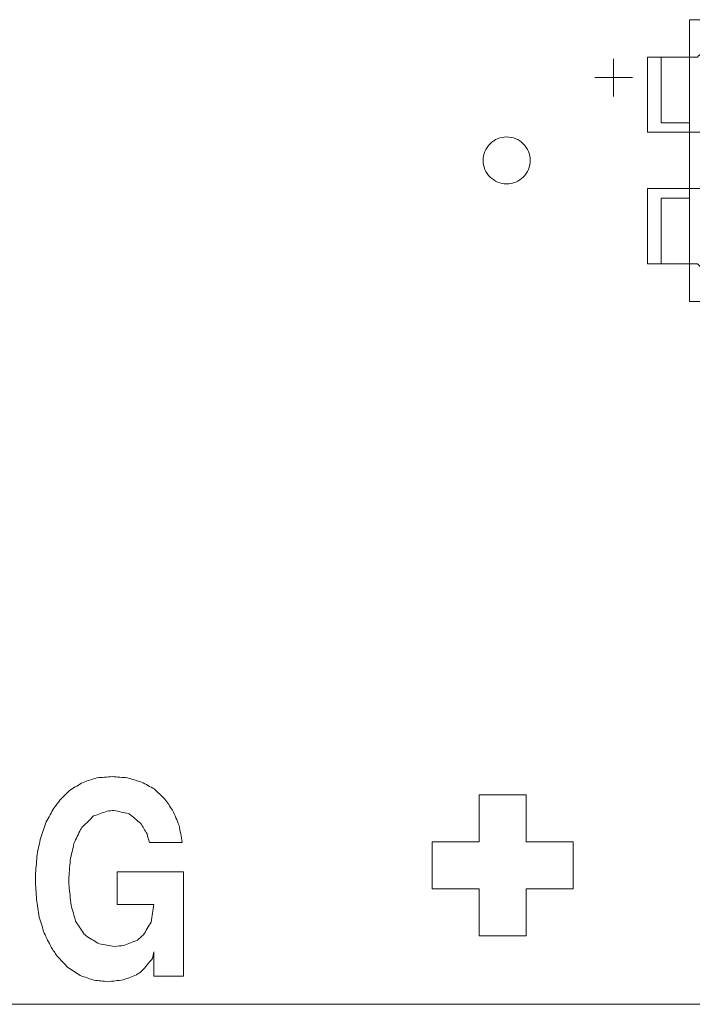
# Model space of a CAD drawing. Header units: inches. Extents: x 511 to 849, y 252 to 484.
# Tile 98 of 235: x 729.48 to 736.64, y 436.59 to 447.07. Entities that reach past the tile are written whole.
import ezdxf

# ---------------------------------------------------------------- set-up
doc = ezdxf.new("R2010")
doc.units = ezdxf.units.IN
doc.header["$MEASUREMENT"] = 0
doc.layers.add('1', color=7, linetype='Continuous')

# ---------------------------------------------------------------- blocks, each defined once
blk = doc.blocks.new('block 536')
at = {"layer": '1', "color": 155, "lineweight": 18, "true_color": 0x4c7299}
blk.add_lwpolyline([(736.608, 444.073), (741.608, 444.073)], dxfattribs=at)
blk = doc.blocks.new('block 537')
at = {"layer": '1', "color": 155, "lineweight": 18, "true_color": 0x4c7299}
blk.add_lwpolyline([(736.608, 447.073), (736.608, 444.073)], dxfattribs=at)
blk = doc.blocks.new('block 538')
at = {"layer": '1', "color": 155, "lineweight": 18, "true_color": 0x4c7299}
blk.add_lwpolyline([(741.608, 447.073), (736.608, 447.073)], dxfattribs=at)
blk = doc.blocks.new('block 545')
at = {"layer": '1', "color": 155, "lineweight": 18, "true_color": 0x4c7299}
blk.add_lwpolyline([(736.308, 445.173), (736.308, 444.473)], dxfattribs=at)
blk = doc.blocks.new('block 546')
at = {"layer": '1', "color": 155, "lineweight": 18, "true_color": 0x4c7299}
blk.add_lwpolyline([(736.608, 445.173), (736.308, 445.173)], dxfattribs=at)
blk = doc.blocks.new('block 547')
at = {"layer": '1', "color": 155, "lineweight": 18, "true_color": 0x4c7299}
blk.add_lwpolyline([(736.308, 444.473), (736.608, 444.473)], dxfattribs=at)
blk = doc.blocks.new('block 548')
at = {"layer": '1', "color": 155, "lineweight": 18, "true_color": 0x4c7299}
blk.add_lwpolyline([(736.308, 445.973), (736.308, 446.673)], dxfattribs=at)
blk = doc.blocks.new('block 549')
at = {"layer": '1', "color": 155, "lineweight": 18, "true_color": 0x4c7299}
blk.add_lwpolyline([(736.308, 446.673), (736.608, 446.673)], dxfattribs=at)
blk = doc.blocks.new('block 550')
at = {"layer": '1', "color": 155, "lineweight": 18, "true_color": 0x4c7299}
blk.add_lwpolyline([(736.608, 445.973), (736.308, 445.973)], dxfattribs=at)
blk = doc.blocks.new('block 1198')
at = {"layer": '1', "color": 18, "lineweight": 13, "true_color": 0x4c0000}
blk.add_lwpolyline([(774.34, 436.586), (672.557, 436.586)], dxfattribs=at)
blk = doc.blocks.new('block 1214')
at = {"layer": '1', "color": 18, "lineweight": 13, "true_color": 0x4c0000}
blk.add_lwpolyline([(774.34, 436.586), (672.557, 436.586)], dxfattribs=at)
blk = doc.blocks.new('block 1266')
at = {"layer": '1', "color": 18, "lineweight": 13, "true_color": 0x4c0000}
blk.add_lwpolyline([(735.601, 446.456), (736.001, 446.456)], dxfattribs=at)
blk = doc.blocks.new('block 1267')
at = {"layer": '1', "color": 18, "lineweight": 13, "true_color": 0x4c0000}
blk.add_lwpolyline([(735.8, 446.256), (735.8, 446.656)], dxfattribs=at)
blk = doc.blocks.new('block 1284')
at = {"layer": '1', "color": 18, "lineweight": 13, "true_color": 0x4c0000}
blk.add_lwpolyline([(735.8, 446.256), (735.8, 446.656)], dxfattribs=at)
blk = doc.blocks.new('block 1296')
at = {"layer": '1', "color": 18, "lineweight": 13, "true_color": 0x4c0000}
blk.add_lwpolyline([(735.601, 446.456), (736.001, 446.456)], dxfattribs=at)
blk = doc.blocks.new('block 4248')
at = {"layer": '1', "color": 155, "lineweight": 18, "true_color": 0x4c7299}
blk.add_lwpolyline([(774.34, 436.586), (672.557, 436.586)], dxfattribs=at)
blk = doc.blocks.new('block 4270')
at = {"layer": '1', "color": 18, "lineweight": 13, "true_color": 0x4c0000}
blk.add_lwpolyline([(770.501, 436.586), (760.902, 436.586), (741.703, 436.586), (703.306, 436.586)], dxfattribs=at)
blk = doc.blocks.new('block 4325')
at = {"layer": '1', "color": 18, "lineweight": 13, "true_color": 0x4c0000}
blk.add_lwpolyline([(734.411, 445.574), (734.412, 445.598), (734.416, 445.622), (734.422, 445.646), (734.43, 445.669), (734.441, 445.692), (734.454, 445.713), (734.469, 445.734), (734.485, 445.752), (734.504, 445.768), (734.523, 445.783), (734.543, 445.795), (734.565, 445.805), (734.588, 445.813), (734.612, 445.819), (734.636, 445.823), (734.661, 445.824), (734.686, 445.823), (734.711, 445.819), (734.735, 445.813), (734.758, 445.805), (734.78, 445.795), (734.8, 445.783), (734.819, 445.768), (734.837, 445.752), (734.854, 445.734), (734.869, 445.713), (734.882, 445.692), (734.893, 445.669), (734.901, 445.646), (734.907, 445.622), (734.91, 445.598), (734.911, 445.574), (734.91, 445.551), (734.907, 445.527), (734.901, 445.503), (734.893, 445.479), (734.882, 445.457), (734.869, 445.435), (734.854, 445.415), (734.837, 445.397), (734.819, 445.38), (734.8, 445.366), (734.78, 445.354), (734.758, 445.344), (734.735, 445.335), (734.711, 445.329), (734.686, 445.325), (734.661, 445.324), (734.636, 445.325), (734.612, 445.329), (734.588, 445.335), (734.565, 445.344), (734.543, 445.354), (734.523, 445.366), (734.504, 445.38), (734.485, 445.397), (734.469, 445.415), (734.454, 445.435), (734.441, 445.457), (734.43, 445.479), (734.422, 445.503), (734.416, 445.527), (734.412, 445.551), (734.411, 445.574)], dxfattribs=at)
blk = doc.blocks.new('block 4329')
at = {"layer": '1', "color": 18, "lineweight": 13, "true_color": 0x4c0000}
blk.add_open_spline([(737.522, 446.774), (737.618, 446.678), (737.715, 446.582), (737.811, 446.486), (737.811, 445.878), (737.811, 445.27), (737.811, 444.662), (737.715, 444.566), (737.618, 444.47), (737.522, 444.374), (737.281, 444.374), (737.04, 444.374), (736.799, 444.374), (736.763, 444.408), (736.727, 444.441), (736.692, 444.474), (736.515, 444.474), (736.338, 444.474), (736.161, 444.474), (736.161, 444.741), (736.161, 445.008), (736.161, 445.274), (736.361, 445.274), (736.561, 445.274), (736.761, 445.274), (736.761, 445.474), (736.761, 445.674), (736.761, 445.874), (736.561, 445.874), (736.361, 445.874), (736.161, 445.874), (736.161, 446.141), (736.161, 446.408), (736.161, 446.674), (736.338, 446.674), (736.515, 446.674), (736.692, 446.674), (736.727, 446.708), (736.763, 446.741), (736.799, 446.774), (737.04, 446.774), (737.281, 446.774), (737.522, 446.774)], degree=3, knots=[0, 0, 0, 0, 1, 1, 1, 2, 2, 2, 3, 3, 3, 4, 4, 4, 5, 5, 5, 6, 6, 6, 7, 7, 7, 8, 8, 8, 9, 9, 9, 10, 10, 10, 11, 11, 11, 12, 12, 12, 13, 13, 13, 14, 14, 14, 14], dxfattribs=at)
blk = doc.blocks.new('block 4330')
at = {"layer": '1', "color": 18, "lineweight": 13, "true_color": 0x4c0000}
blk.add_open_spline([(737.522, 446.774), (737.618, 446.678), (737.715, 446.582), (737.811, 446.486), (737.811, 445.878), (737.811, 445.27), (737.811, 444.662), (737.715, 444.566), (737.618, 444.47), (737.522, 444.374), (737.281, 444.374), (737.04, 444.374), (736.799, 444.374), (736.763, 444.408), (736.727, 444.441), (736.692, 444.474), (736.515, 444.474), (736.338, 444.474), (736.161, 444.474), (736.161, 444.741), (736.161, 445.008), (736.161, 445.274), (736.361, 445.274), (736.561, 445.274), (736.761, 445.274), (736.761, 445.474), (736.761, 445.674), (736.761, 445.874), (736.561, 445.874), (736.361, 445.874), (736.161, 445.874), (736.161, 446.141), (736.161, 446.408), (736.161, 446.674), (736.338, 446.674), (736.515, 446.674), (736.692, 446.674), (736.727, 446.708), (736.763, 446.741), (736.799, 446.774), (737.04, 446.774), (737.281, 446.774), (737.522, 446.774)], degree=3, knots=[0, 0, 0, 0, 1, 1, 1, 2, 2, 2, 3, 3, 3, 4, 4, 4, 5, 5, 5, 6, 6, 6, 7, 7, 7, 8, 8, 8, 9, 9, 9, 10, 10, 10, 11, 11, 11, 12, 12, 12, 13, 13, 13, 14, 14, 14, 14], dxfattribs=at)
blk = doc.blocks.new('block 4423')
at = {"layer": '1', "color": 18, "lineweight": 13, "true_color": 0x4c0000}
blk.add_open_spline([(737.522, 446.774), (737.618, 446.678), (737.715, 446.582), (737.811, 446.486), (737.811, 445.878), (737.811, 445.27), (737.811, 444.662), (737.715, 444.566), (737.618, 444.47), (737.522, 444.374), (737.281, 444.374), (737.04, 444.374), (736.799, 444.374), (736.763, 444.408), (736.727, 444.441), (736.692, 444.474), (736.515, 444.474), (736.338, 444.474), (736.161, 444.474), (736.161, 444.741), (736.161, 445.008), (736.161, 445.274), (736.361, 445.274), (736.561, 445.274), (736.761, 445.274), (736.761, 445.474), (736.761, 445.674), (736.761, 445.874), (736.561, 445.874), (736.361, 445.874), (736.161, 445.874), (736.161, 446.141), (736.161, 446.408), (736.161, 446.674), (736.338, 446.674), (736.515, 446.674), (736.692, 446.674), (736.727, 446.708), (736.763, 446.741), (736.799, 446.774), (737.04, 446.774), (737.281, 446.774), (737.522, 446.774)], degree=3, knots=[0, 0, 0, 0, 1, 1, 1, 2, 2, 2, 3, 3, 3, 4, 4, 4, 5, 5, 5, 6, 6, 6, 7, 7, 7, 8, 8, 8, 9, 9, 9, 10, 10, 10, 11, 11, 11, 12, 12, 12, 13, 13, 13, 14, 14, 14, 14], dxfattribs=at)
blk = doc.blocks.new('block 4437')
at = {"layer": '1', "color": 18, "lineweight": 13, "true_color": 0x4c0000}
blk.add_lwpolyline([(734.411, 445.574), (734.412, 445.598), (734.416, 445.622), (734.422, 445.646), (734.43, 445.669), (734.441, 445.692), (734.454, 445.713), (734.469, 445.734), (734.485, 445.752), (734.504, 445.768), (734.523, 445.783), (734.543, 445.795), (734.565, 445.805), (734.588, 445.813), (734.612, 445.819), (734.636, 445.823), (734.661, 445.824), (734.686, 445.823), (734.711, 445.819), (734.735, 445.813), (734.758, 445.805), (734.78, 445.795), (734.8, 445.783), (734.819, 445.768), (734.837, 445.752), (734.854, 445.734), (734.869, 445.713), (734.882, 445.692), (734.893, 445.669), (734.901, 445.646), (734.907, 445.622), (734.91, 445.598), (734.911, 445.574), (734.91, 445.551), (734.907, 445.527), (734.901, 445.503), (734.893, 445.479), (734.882, 445.457), (734.869, 445.435), (734.854, 445.415), (734.837, 445.397), (734.819, 445.38), (734.8, 445.366), (734.78, 445.354), (734.758, 445.344), (734.735, 445.335), (734.711, 445.329), (734.686, 445.325), (734.661, 445.324), (734.636, 445.325), (734.612, 445.329), (734.588, 445.335), (734.565, 445.344), (734.543, 445.354), (734.523, 445.366), (734.504, 445.38), (734.485, 445.397), (734.469, 445.415), (734.454, 445.435), (734.441, 445.457), (734.43, 445.479), (734.422, 445.503), (734.416, 445.527), (734.412, 445.551), (734.411, 445.574)], dxfattribs=at)
blk = doc.blocks.new('block 4439')
at = {"layer": '1', "color": 18, "lineweight": 13, "true_color": 0x4c0000}
blk.add_open_spline([(737.522, 446.774), (737.618, 446.678), (737.715, 446.582), (737.811, 446.486), (737.811, 445.878), (737.811, 445.27), (737.811, 444.662), (737.715, 444.566), (737.618, 444.47), (737.522, 444.374), (737.281, 444.374), (737.04, 444.374), (736.799, 444.374), (736.763, 444.408), (736.727, 444.441), (736.692, 444.474), (736.515, 444.474), (736.338, 444.474), (736.161, 444.474), (736.161, 444.741), (736.161, 445.008), (736.161, 445.274), (736.361, 445.274), (736.561, 445.274), (736.761, 445.274), (736.761, 445.474), (736.761, 445.674), (736.761, 445.874), (736.561, 445.874), (736.361, 445.874), (736.161, 445.874), (736.161, 446.141), (736.161, 446.408), (736.161, 446.674), (736.338, 446.674), (736.515, 446.674), (736.692, 446.674), (736.727, 446.708), (736.763, 446.741), (736.799, 446.774), (737.04, 446.774), (737.281, 446.774), (737.522, 446.774)], degree=3, knots=[0, 0, 0, 0, 1, 1, 1, 2, 2, 2, 3, 3, 3, 4, 4, 4, 5, 5, 5, 6, 6, 6, 7, 7, 7, 8, 8, 8, 9, 9, 9, 10, 10, 10, 11, 11, 11, 12, 12, 12, 13, 13, 13, 14, 14, 14, 14], dxfattribs=at)
blk = doc.blocks.new('block 4448')
at = {"layer": '1', "color": 18, "lineweight": 13, "true_color": 0x4c0000}
blk.add_lwpolyline([(770.501, 436.586), (760.902, 436.586), (741.703, 436.586), (703.306, 436.586)], dxfattribs=at)
blk = doc.blocks.new('block 4481')
at = {"layer": '1', "color": 18, "lineweight": 13, "true_color": 0x4c0000}
blk.add_open_spline([(734.368, 438.816), (734.368, 438.649), (734.368, 438.483), (734.368, 438.316), (734.202, 438.316), (734.035, 438.316), (733.868, 438.316), (733.868, 438.149), (733.868, 437.983), (733.868, 437.816), (734.035, 437.816), (734.202, 437.816), (734.368, 437.816), (734.368, 437.649), (734.368, 437.483), (734.368, 437.316), (734.535, 437.316), (734.702, 437.316), (734.868, 437.316), (734.868, 437.483), (734.868, 437.649), (734.868, 437.816), (735.035, 437.816), (735.202, 437.816), (735.368, 437.816), (735.368, 437.983), (735.368, 438.149), (735.368, 438.316), (735.202, 438.316), (735.035, 438.316), (734.868, 438.316), (734.868, 438.483), (734.868, 438.649), (734.868, 438.816), (734.702, 438.816), (734.535, 438.816), (734.368, 438.816)], degree=3, knots=[0, 0, 0, 0, 1, 1, 1, 2, 2, 2, 3, 3, 3, 4, 4, 4, 5, 5, 5, 6, 6, 6, 7, 7, 7, 8, 8, 8, 9, 9, 9, 10, 10, 10, 11, 11, 11, 12, 12, 12, 12], dxfattribs=at)
blk = doc.blocks.new('block 4488')
at = {"layer": '1', "color": 18, "lineweight": 13, "true_color": 0x4c0000}
blk.add_open_spline([(729.809, 437.196), (729.785, 437.245), (729.761, 437.294), (729.736, 437.344), (729.719, 437.4), (729.702, 437.457), (729.684, 437.514), (729.674, 437.578), (729.664, 437.642), (729.654, 437.706), (729.65, 437.774), (729.646, 437.843), (729.642, 437.912), (729.643, 437.936), (729.644, 437.959), (729.645, 437.982), (729.65, 438.049), (729.655, 438.115), (729.66, 438.182), (729.673, 438.242), (729.686, 438.302), (729.7, 438.363), (729.719, 438.418), (729.738, 438.473), (729.757, 438.529), (729.785, 438.578), (729.812, 438.627), (729.84, 438.676), (729.861, 438.705), (729.882, 438.733), (729.904, 438.761), (729.941, 438.798), (729.979, 438.835), (730.016, 438.872), (730.061, 438.898), (730.106, 438.924), (730.15, 438.95), (730.199, 438.966), (730.248, 438.982), (730.296, 438.998), (730.351, 439.003), (730.406, 439.007), (730.461, 439.012), (730.515, 439.007), (730.568, 439.003), (730.622, 438.998), (730.673, 438.983), (730.724, 438.968), (730.774, 438.953), (730.819, 438.929), (730.864, 438.904), (730.908, 438.88), (730.946, 438.844), (730.983, 438.808), (731.021, 438.772), (731.048, 438.733), (731.076, 438.694), (731.103, 438.654), (731.127, 438.6), (731.15, 438.546), (731.173, 438.492), (731.184, 438.432), (731.196, 438.371), (731.207, 438.311), (731.09, 438.311), (730.973, 438.311), (730.857, 438.311), (730.848, 438.34), (730.84, 438.37), (730.832, 438.4), (730.809, 438.438), (730.786, 438.476), (730.762, 438.514), (730.724, 438.546), (730.685, 438.578), (730.646, 438.61), (730.642, 438.612), (730.638, 438.615), (730.634, 438.617), (730.583, 438.628), (730.531, 438.64), (730.479, 438.651), (730.455, 438.648), (730.43, 438.646), (730.406, 438.643), (730.358, 438.626), (730.311, 438.609), (730.263, 438.592), (730.223, 438.553), (730.184, 438.515), (730.144, 438.477), (730.137, 438.467), (730.13, 438.457), (730.123, 438.448), (730.1, 438.398), (730.076, 438.349), (730.053, 438.3), (730.04, 438.24), (730.026, 438.179), (730.013, 438.119), (730.008, 438.049), (730.003, 437.979), (729.998, 437.909), (729.999, 437.888), (730, 437.867), (730.001, 437.846), (730.008, 437.778), (730.015, 437.71), (730.022, 437.643), (730.039, 437.586), (730.055, 437.53), (730.071, 437.473), (730.098, 437.43), (730.126, 437.387), (730.153, 437.344), (730.166, 437.331), (730.18, 437.319), (730.193, 437.307), (730.237, 437.281), (730.28, 437.255), (730.324, 437.229), (730.378, 437.221), (730.431, 437.212), (730.485, 437.203), (730.518, 437.206), (730.55, 437.208), (730.583, 437.211), (730.631, 437.23), (730.68, 437.25), (730.729, 437.27), (730.75, 437.288), (730.771, 437.307), (730.793, 437.325), (730.82, 437.371), (730.847, 437.416), (730.875, 437.462), (730.884, 437.525), (730.893, 437.587), (730.902, 437.65), (730.772, 437.65), (730.642, 437.65), (730.513, 437.65), (730.513, 437.766), (730.513, 437.881), (730.513, 437.997), (730.748, 437.997), (730.983, 437.997), (731.219, 437.997), (731.219, 437.627), (731.219, 437.256), (731.219, 436.886), (731.113, 436.886), (731.008, 436.886), (730.902, 436.886), (730.902, 436.972), (730.902, 437.058), (730.902, 437.144), (730.898, 437.121), (730.894, 437.098), (730.89, 437.074), (730.852, 437.029), (730.813, 436.983), (730.774, 436.938), (730.756, 436.925), (730.738, 436.913), (730.72, 436.901), (730.672, 436.882), (730.624, 436.864), (730.576, 436.845), (730.522, 436.839), (730.467, 436.833), (730.412, 436.827), (730.363, 436.832), (730.315, 436.837), (730.266, 436.842), (730.217, 436.859), (730.169, 436.876), (730.12, 436.893), (730.076, 436.922), (730.033, 436.95), (729.989, 436.978), (729.95, 437.019), (729.912, 437.059), (729.873, 437.1), (729.852, 437.132), (729.831, 437.164), (729.809, 437.196)], degree=3, knots=[0, 0, 0, 0, 1, 1, 1, 2, 2, 2, 3, 3, 3, 4, 4, 4, 5, 5, 5, 6, 6, 6, 7, 7, 7, 8, 8, 8, 9, 9, 9, 10, 10, 10, 11, 11, 11, 12, 12, 12, 13, 13, 13, 14, 14, 14, 15, 15, 15, 16, 16, 16, 17, 17, 17, 18, 18, 18, 19, 19, 19, 20, 20, 20, 21, 21, 21, 22, 22, 22, 23, 23, 23, 24, 24, 24, 25, 25, 25, 26, 26, 26, 27, 27, 27, 28, 28, 28, 29, 29, 29, 30, 30, 30, 31, 31, 31, 32, 32, 32, 33, 33, 33, 34, 34, 34, 35, 35, 35, 36, 36, 36, 37, 37, 37, 38, 38, 38, 39, 39, 39, 40, 40, 40, 41, 41, 41, 42, 42, 42, 43, 43, 43, 44, 44, 44, 45, 45, 45, 46, 46, 46, 47, 47, 47, 48, 48, 48, 49, 49, 49, 50, 50, 50, 51, 51, 51, 52, 52, 52, 53, 53, 53, 54, 54, 54, 55, 55, 55, 56, 56, 56, 57, 57, 57, 58, 58, 58, 59, 59, 59, 60, 60, 60, 61, 61, 61, 62, 62, 62, 62], dxfattribs=at)
blk = doc.blocks.new('block 4515')
at = {"layer": '1', "color": 18, "lineweight": 13, "true_color": 0x4c0000}
blk.add_open_spline([(729.809, 437.196), (729.785, 437.245), (729.761, 437.294), (729.736, 437.344), (729.719, 437.4), (729.702, 437.457), (729.684, 437.514), (729.674, 437.578), (729.664, 437.642), (729.654, 437.706), (729.65, 437.774), (729.646, 437.843), (729.642, 437.912), (729.643, 437.936), (729.644, 437.959), (729.645, 437.982), (729.65, 438.049), (729.655, 438.115), (729.66, 438.182), (729.673, 438.242), (729.686, 438.302), (729.7, 438.363), (729.719, 438.418), (729.738, 438.473), (729.757, 438.529), (729.785, 438.578), (729.812, 438.627), (729.84, 438.676), (729.861, 438.705), (729.882, 438.733), (729.904, 438.761), (729.941, 438.798), (729.979, 438.835), (730.016, 438.872), (730.061, 438.898), (730.106, 438.924), (730.15, 438.95), (730.199, 438.966), (730.248, 438.982), (730.296, 438.998), (730.351, 439.003), (730.406, 439.007), (730.461, 439.012), (730.515, 439.007), (730.568, 439.003), (730.622, 438.998), (730.673, 438.983), (730.724, 438.968), (730.774, 438.953), (730.819, 438.929), (730.864, 438.904), (730.908, 438.88), (730.946, 438.844), (730.983, 438.808), (731.021, 438.772), (731.048, 438.733), (731.076, 438.694), (731.103, 438.654), (731.127, 438.6), (731.15, 438.546), (731.173, 438.492), (731.184, 438.432), (731.196, 438.371), (731.207, 438.311), (731.09, 438.311), (730.973, 438.311), (730.857, 438.311), (730.848, 438.34), (730.84, 438.37), (730.832, 438.4), (730.809, 438.438), (730.786, 438.476), (730.762, 438.514), (730.724, 438.546), (730.685, 438.578), (730.646, 438.61), (730.642, 438.612), (730.638, 438.615), (730.634, 438.617), (730.583, 438.628), (730.531, 438.64), (730.479, 438.651), (730.455, 438.648), (730.43, 438.646), (730.406, 438.643), (730.358, 438.626), (730.311, 438.609), (730.263, 438.592), (730.223, 438.553), (730.184, 438.515), (730.144, 438.477), (730.137, 438.467), (730.13, 438.457), (730.123, 438.448), (730.1, 438.398), (730.076, 438.349), (730.053, 438.3), (730.04, 438.24), (730.026, 438.179), (730.013, 438.119), (730.008, 438.049), (730.003, 437.979), (729.998, 437.909), (729.999, 437.888), (730, 437.867), (730.001, 437.846), (730.008, 437.778), (730.015, 437.71), (730.022, 437.643), (730.039, 437.586), (730.055, 437.53), (730.071, 437.473), (730.098, 437.43), (730.126, 437.387), (730.153, 437.344), (730.166, 437.331), (730.18, 437.319), (730.193, 437.307), (730.237, 437.281), (730.28, 437.255), (730.324, 437.229), (730.378, 437.221), (730.431, 437.212), (730.485, 437.203), (730.518, 437.206), (730.55, 437.208), (730.583, 437.211), (730.631, 437.23), (730.68, 437.25), (730.729, 437.27), (730.75, 437.288), (730.771, 437.307), (730.793, 437.325), (730.82, 437.371), (730.847, 437.416), (730.875, 437.462), (730.884, 437.525), (730.893, 437.587), (730.902, 437.65), (730.772, 437.65), (730.642, 437.65), (730.513, 437.65), (730.513, 437.766), (730.513, 437.881), (730.513, 437.997), (730.748, 437.997), (730.983, 437.997), (731.219, 437.997), (731.219, 437.627), (731.219, 437.256), (731.219, 436.886), (731.113, 436.886), (731.008, 436.886), (730.902, 436.886), (730.902, 436.972), (730.902, 437.058), (730.902, 437.144), (730.898, 437.121), (730.894, 437.098), (730.89, 437.074), (730.852, 437.029), (730.813, 436.983), (730.774, 436.938), (730.756, 436.925), (730.738, 436.913), (730.72, 436.901), (730.672, 436.882), (730.624, 436.864), (730.576, 436.845), (730.522, 436.839), (730.467, 436.833), (730.412, 436.827), (730.363, 436.832), (730.315, 436.837), (730.266, 436.842), (730.217, 436.859), (730.169, 436.876), (730.12, 436.893), (730.076, 436.922), (730.033, 436.95), (729.989, 436.978), (729.95, 437.019), (729.912, 437.059), (729.873, 437.1), (729.852, 437.132), (729.831, 437.164), (729.809, 437.196)], degree=3, knots=[0, 0, 0, 0, 1, 1, 1, 2, 2, 2, 3, 3, 3, 4, 4, 4, 5, 5, 5, 6, 6, 6, 7, 7, 7, 8, 8, 8, 9, 9, 9, 10, 10, 10, 11, 11, 11, 12, 12, 12, 13, 13, 13, 14, 14, 14, 15, 15, 15, 16, 16, 16, 17, 17, 17, 18, 18, 18, 19, 19, 19, 20, 20, 20, 21, 21, 21, 22, 22, 22, 23, 23, 23, 24, 24, 24, 25, 25, 25, 26, 26, 26, 27, 27, 27, 28, 28, 28, 29, 29, 29, 30, 30, 30, 31, 31, 31, 32, 32, 32, 33, 33, 33, 34, 34, 34, 35, 35, 35, 36, 36, 36, 37, 37, 37, 38, 38, 38, 39, 39, 39, 40, 40, 40, 41, 41, 41, 42, 42, 42, 43, 43, 43, 44, 44, 44, 45, 45, 45, 46, 46, 46, 47, 47, 47, 48, 48, 48, 49, 49, 49, 50, 50, 50, 51, 51, 51, 52, 52, 52, 53, 53, 53, 54, 54, 54, 55, 55, 55, 56, 56, 56, 57, 57, 57, 58, 58, 58, 59, 59, 59, 60, 60, 60, 61, 61, 61, 62, 62, 62, 62], dxfattribs=at)

msp = doc.modelspace()

# ---------------------------------------------------------------- block references
at = {"layer": '1'}
for name in ['block 4270', 'block 4448', 'block 537', 'block 538', 'block 4329', 'block 4330', 'block 4423', 'block 4439', 'block 1267', 'block 1284', 'block 548', 'block 549', 'block 1266', 'block 1296', 'block 550', 'block 4325', 'block 4437', 'block 545', 'block 546', 'block 547', 'block 536', 'block 4488', 'block 4515', 'block 4481', 'block 1198', 'block 1214', 'block 4248']:
    msp.add_blockref(name, (0, 0), dxfattribs=at)

doc.saveas('drawing.dxf')
